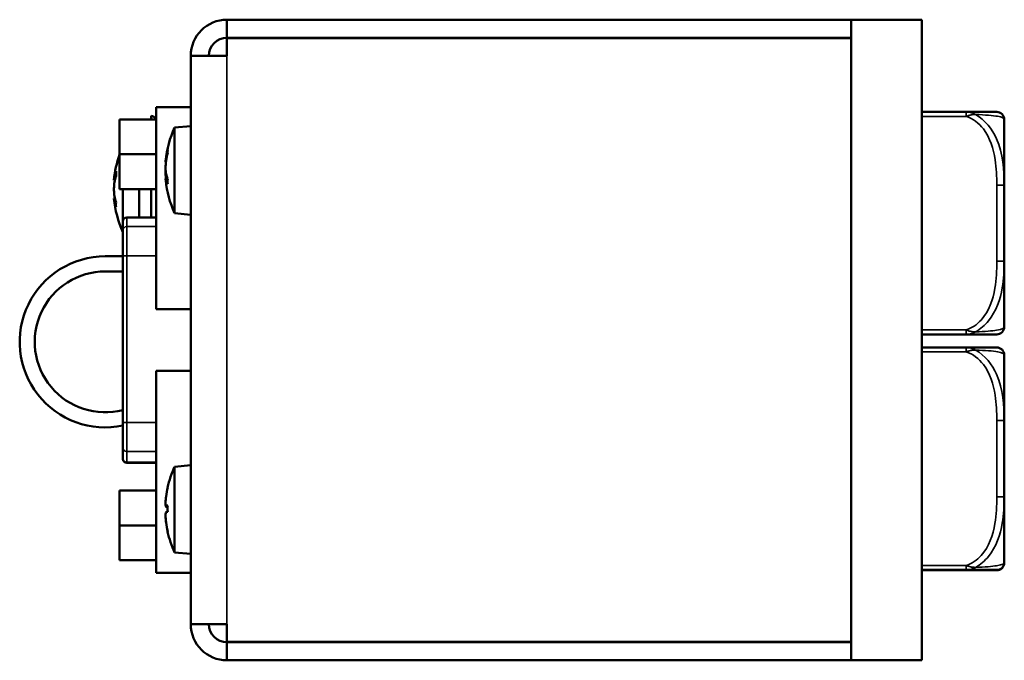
# Model space of a CAD drawing. Header units: inches. Extents: x 3.2 to 29.7, y 5.5 to 19.1.
# Tile 1 of 39: x 3.2 to 5.9, y 7.1 to 8.8. Entities that reach past the tile are written whole.
import ezdxf

# ---------------------------------------------------------------- set-up
doc = ezdxf.new("R2010")
doc.units = ezdxf.units.IN
doc.header["$MEASUREMENT"] = 0
doc.layers.add('Visible (ANSI)', color=7, linetype='Continuous', lineweight=50)
doc.layers.add('Visible Narrow (ANSI)', color=7, linetype='Continuous', lineweight=35)

msp = doc.modelspace()

# ---------------------------------------------------------------- linework, layer by layer
at = {"layer": 'Visible (ANSI)'}
for p, q in [((3.7893, 8.794), (5.4453, 8.794)), ((3.7893, 8.794), (3.7893, 8.746)), ((5.4453, 8.794), (5.4453, 8.746)), ((5.4456, 8.794), (5.6326, 8.794)), ((5.4456, 8.794), (5.4456, 7.094)), ((5.6326, 7.094), (5.6326, 8.794)), ((3.7893, 8.746), (3.7893, 8.745)), ((3.7893, 8.746), (5.4453, 8.746)), ((3.7893, 8.745), (3.7893, 8.698)), ((5.4453, 8.745), (3.7893, 8.745)), ((5.4453, 8.746), (5.4453, 8.745)), ((5.4453, 7.143), (5.4453, 8.745)), ((3.7893, 8.698), (3.6933, 8.698)), ((3.6933, 7.19), (3.6933, 8.698)), ((3.6013, 8.562), (3.6933, 8.562)), ((3.6013, 8.026), (3.6013, 8.562)), ((5.75, 8.5492), (5.6326, 8.5492)), ((3.6013, 8.5295), (3.5043, 8.5295)), ((3.5043, 8.5295), (3.5043, 8.437)), ((3.5883, 8.5295), (3.5883, 8.539)), ((5.8511, 8.3551), (5.8511, 8.5295)), ((3.6503, 8.5077), (3.6933, 8.5115)), ((3.6503, 8.5077), (3.6503, 8.2802)), ((3.5043, 8.437), (3.5043, 8.3445)), ((3.6013, 8.437), (3.5043, 8.437)), ((3.6266, 8.4162), (3.6273, 8.4162)), ((3.4894, 8.3681), (3.4917, 8.3679)), ((3.6266, 8.3717), (3.6319, 8.3722)), ((3.6013, 8.3445), (3.5043, 8.3445)), ((3.5133, 8.3445), (3.5133, 8.2591)), ((3.5563, 8.2691), (3.5563, 8.3445)), ((3.5883, 8.2691), (3.5883, 8.3445)), ((5.8511, 8.1528), (5.8511, 8.3551)), ((3.4894, 8.3198), (3.4919, 8.32)), ((3.5133, 8.258), (3.5133, 8.2591)), ((3.5133, 8.258), (3.5133, 8.235)), ((3.6013, 8.2691), (3.5233, 8.2691)), ((3.6503, 8.2802), (3.6933, 8.2765)), ((3.5133, 8.1677), (3.5133, 8.235)), ((3.4663, 8.166), (3.5133, 8.166)), ((3.5133, 8.1677), (3.5133, 7.7246)), ((5.8511, 7.9784), (5.8511, 8.1528)), ((3.5133, 8.126), (3.4663, 8.126)), ((3.6013, 8.026), (3.6933, 8.026)), ((5.6326, 7.9587), (5.75, 7.9587)), ((5.75, 7.9242), (5.6326, 7.9242)), ((5.8511, 7.7301), (5.8511, 7.9045)), ((3.6013, 7.862), (3.6933, 7.862)), ((3.6013, 7.326), (3.6013, 7.862)), ((3.5133, 7.6577), (3.5133, 7.7246)), ((5.8511, 7.5278), (5.8511, 7.7301)), ((3.5133, 7.6577), (3.5133, 7.6297)), ((3.5133, 7.628), (3.5133, 7.6297)), ((3.6013, 7.618), (3.5233, 7.618)), ((3.6503, 7.6077), (3.6933, 7.6115)), ((3.6503, 7.6077), (3.6503, 7.3802)), ((3.6013, 7.5445), (3.5043, 7.5445)), ((3.5043, 7.5445), (3.5043, 7.452)), ((5.8511, 7.3534), (5.8511, 7.5278)), ((3.5043, 7.452), (3.5043, 7.3595)), ((3.6013, 7.452), (3.5043, 7.452)), ((3.6503, 7.3802), (3.6933, 7.3765)), ((3.6013, 7.3595), (3.5043, 7.3595)), ((5.8511, 7.3526), (5.8511, 7.3534)), ((3.6013, 7.326), (3.6933, 7.326)), ((5.6326, 7.3337), (5.75, 7.3337)), ((5.6326, 7.333), (5.75, 7.333)), ((3.7893, 7.19), (3.6933, 7.19)), ((3.7893, 7.19), (3.7893, 7.143)), ((3.7893, 7.143), (3.7893, 7.142)), ((3.7893, 7.143), (5.4453, 7.143)), ((5.4453, 7.142), (3.7893, 7.142)), ((3.7893, 7.142), (3.7893, 7.094)), ((5.4453, 7.143), (5.4453, 7.142)), ((5.4453, 7.094), (5.4453, 7.142)), ((5.4453, 7.094), (3.7893, 7.094)), ((5.4456, 7.094), (5.6326, 7.094))]:
    msp.add_line(p, q, dxfattribs=at)
for centre, radius, start, end in [((3.7893, 8.698), 0.096, 90, 180), ((3.7893, 8.698), 0.048, 90, 180), ((5.8314, 8.5295), 0.0197, 0, 90), ((3.5676, 8.4819), 0.0607, 56.269, 70.0514), ((3.8966, 8.394), 0.2712, 155.2066, 174.5393), ((3.7596, 8.344), 0.2712, 160.2217, 174.8923), ((3.8966, 8.394), 0.2712, 185.4607, 204.7934), ((3.7596, 8.344), 0.2712, 185.1077, 204.7934), ((3.5233, 8.2591), 0.01, 90, 180), ((3.4663, 7.939), 0.227, 90, 281.9494), ((3.4663, 7.939), 0.187, 90, 284.5566), ((5.8314, 7.9784), 0.0197, 270, 0), ((5.8314, 7.9045), 0.0197, 0, 90), ((3.5233, 7.628), 0.01, 180, 270), ((3.8966, 7.494), 0.2712, 155.2066, 167.4932), ((3.8966, 7.494), 0.2712, 192.5068, 204.7934), ((5.8314, 7.3534), 0.0197, 270, 0), ((5.8314, 7.3526), 0.0197, 270, 0), ((3.7893, 7.19), 0.096, 180, 270), ((3.7893, 7.19), 0.048, 180, 270)]:
    msp.add_arc(centre, radius, start, end, dxfattribs=at)
for centre, major_axis, ratio, start_param, end_param in [((3.8966, 8.3982), (-0.2711, 0), 0.867438, 6.06531, 6.155507), ((3.8966, 8.3897), (-0.2711, 0), 0.867438, 6.06531, 6.155507), ((3.8354, 8.3193), (-0.1932, 0.1584), 0.405491, 0.286862, 0.354925), ((3.7596, 8.3499), (-0.2711, 0), 0.71186, 6.06531, 6.155507), ((3.6984, 8.2827), (0.1767, -0.1765), 0.57238, 3.626926, 3.69499), ((3.7596, 8.338), (-0.2711, 0), 0.71186, 6.06531, 6.155507), ((3.8966, 8.4013), (-0.2711, 0), 0.497545, 0.127678, 0.217875), ((3.8966, 8.3866), (-0.2711, 0), 0.497545, 0.127678, 0.217875), ((3.8354, 8.4368), (-0.1432, -0.2047), 0.706947, 5.458635, 5.526698), ((3.7596, 8.35), (-0.2711, 0), 0.702321, 0.127678, 0.217875), ((3.7596, 8.3499), (-0.2711, 0), 0.71186, 0.127678, 0.155619), ((3.7596, 8.3379), (-0.2711, 0), 0.702321, 0.127678, 0.217875), ((3.6984, 8.4044), (-0.1756, -0.1777), 0.580154, 5.718083, 5.786147), ((3.8966, 7.4943), (-0.2711, 0), 0.998944, 6.06531, 6.155507), ((3.8354, 7.408), (-0.2035, 0.1449), 0.037443, 6.275799, 6.343862), ((3.8966, 7.5024), (-0.2711, 0), 0.045943, 6.06531, 6.155507), ((3.8966, 7.5024), (-0.2711, 0), 0.045943, 0.127678, 0.216129), ((3.8354, 7.49), (0.0161, -0.2493), 0.814123, 4.599157, 4.667221), ((3.8966, 7.4855), (-0.2711, 0), 0.045943, 6.06531, 6.155507), ((3.8354, 7.4979), (0.0161, 0.2493), 0.814123, 1.639194, 1.662518), ((3.8966, 7.4943), (-0.2711, 0), 0.998944, 0.127678, 0.217875), ((3.8966, 7.4936), (-0.2711, 0), 0.998944, 0.127678, 0.217875), ((3.8354, 7.5799), (-0.2035, -0.1449), 0.037443, 6.222508, 6.267342)]:
    msp.add_ellipse(centre, major_axis=major_axis, ratio=ratio, start_param=start_param, end_param=end_param, dxfattribs=at)
for points, knots in [([(5.8314, 8.5492), (5.8314, 8.5492), (5.8305, 8.5492), (5.8266, 8.5492), (5.8215, 8.5492), (5.811, 8.5492), (5.79, 8.5492), (5.7791, 8.5492), (5.7655, 8.5492), (5.75, 8.5492)], [0.2569537, 0.2569537, 0.2569537, 0.2569537, 0.4371919, 0.4371919, 0.4371919, 0.6739428, 0.6739428, 0.6739428, 0.7963818, 0.7963818, 0.7963818, 0.7963818]), ([(3.6266, 8.4162), (3.6265, 8.4162), (3.6264, 8.4166), (3.6264, 8.4182), (3.6266, 8.42), (3.6271, 8.424), (3.6273, 8.426), (3.6277, 8.4281)], [0.03766972, 0.03766972, 0.03766972, 0.03766972, 0.05692313, 0.05692313, 0.0853847, 0.0853847, 0.10506296, 0.10506296, 0.10506296, 0.10506296]), ([(3.6277, 8.4197), (3.6273, 8.4172), (3.6271, 8.4146), (3.6266, 8.4079), (3.6264, 8.4039), (3.6264, 8.3967), (3.6266, 8.393), (3.6271, 8.3877), (3.6273, 8.3858), (3.6277, 8.3842)], [0.00878331, 0.00878331, 0.00878331, 0.00878331, 0.02846157, 0.02846157, 0.05692313, 0.05692313, 0.0853847, 0.0853847, 0.10506296, 0.10506296, 0.10506296, 0.10506296]), ([(3.6273, 8.3718), (3.6271, 8.3732), (3.627, 8.3746), (3.6266, 8.38), (3.6264, 8.384), (3.6264, 8.3898), (3.6265, 8.3919), (3.6266, 8.3939)], [0.01786202, 0.01786202, 0.01786202, 0.01786202, 0.02846157, 0.02846157, 0.05692313, 0.05692313, 0.07370724, 0.07370724, 0.07370724, 0.07370724]), ([(3.4894, 8.3681), (3.4894, 8.3681), (3.4894, 8.3681), (3.4894, 8.3681), (3.4896, 8.3689), (3.4901, 8.3715), (3.4903, 8.3729), (3.4907, 8.3745)], [0.05641668, 0.05641668, 0.05641668, 0.05641668, 0.05692313, 0.05692313, 0.0853847, 0.0853847, 0.10506296, 0.10506296, 0.10506296, 0.10506296]), ([(3.4907, 8.3626), (3.4903, 8.3604), (3.4901, 8.358), (3.4896, 8.3518), (3.4894, 8.3479), (3.4894, 8.3404), (3.4896, 8.3364), (3.4901, 8.3302), (3.4903, 8.3278), (3.4907, 8.3258)], [0.00878331, 0.00878331, 0.00878331, 0.00878331, 0.02846157, 0.02846157, 0.05692313, 0.05692313, 0.0853847, 0.0853847, 0.10506296, 0.10506296, 0.10506296, 0.10506296]), ([(3.6277, 8.3694), (3.6273, 8.3704), (3.6271, 8.3711), (3.6266, 8.372), (3.6264, 8.3716), (3.6264, 8.3701), (3.6265, 8.3692), (3.6266, 8.3681)], [0.00878331, 0.00878331, 0.00878331, 0.00878331, 0.02846157, 0.02846157, 0.05692313, 0.05692313, 0.07370724, 0.07370724, 0.07370724, 0.07370724]), ([(3.4907, 8.3254), (3.4903, 8.3275), (3.4901, 8.3299), (3.4896, 8.3361), (3.4894, 8.3401), (3.4894, 8.3438), (3.4894, 8.3439), (3.4894, 8.344)], [0.00878331, 0.00878331, 0.00878331, 0.00878331, 0.02846157, 0.02846157, 0.05692313, 0.05692313, 0.05733645, 0.05733645, 0.05733645, 0.05733645]), ([(3.4907, 8.3137), (3.4903, 8.3153), (3.4901, 8.3166), (3.4896, 8.3191), (3.4894, 8.3198), (3.4894, 8.3198)], [0.00878331, 0.00878331, 0.00878331, 0.00878331, 0.02846157, 0.02846157, 0.05641668, 0.05641668, 0.05641668, 0.05641668]), ([(5.75, 7.9587), (5.7683, 7.9587), (5.7841, 7.9587), (5.7958, 7.9587), (5.8138, 7.9587), (5.8227, 7.9587), (5.8272, 7.9587), (5.8306, 7.9587), (5.8314, 7.9587), (5.8314, 7.9587)], [-0.7968224, -0.7968224, -0.7968224, -0.7968224, -0.6514613, -0.6514613, -0.6514613, -0.427691, -0.427691, -0.427691, -0.2569517, -0.2569517, -0.2569517, -0.2569517]), ([(5.8314, 7.9242), (5.8314, 7.9242), (5.8305, 7.9242), (5.8266, 7.9242), (5.8215, 7.9242), (5.811, 7.9242), (5.79, 7.9242), (5.7791, 7.9242), (5.7655, 7.9242), (5.75, 7.9242)], [0.2569537, 0.2569537, 0.2569537, 0.2569537, 0.4371919, 0.4371919, 0.4371919, 0.6739428, 0.6739428, 0.6739428, 0.7963818, 0.7963818, 0.7963818, 0.7963818]), ([(3.6277, 7.5288), (3.6273, 7.5262), (3.6271, 7.5236), (3.6266, 7.5175), (3.6264, 7.5143), (3.6264, 7.5093), (3.6266, 7.5071), (3.6271, 7.5048), (3.6273, 7.5042), (3.6277, 7.504)], [0.00878331, 0.00878331, 0.00878331, 0.00878331, 0.02846157, 0.02846157, 0.05692313, 0.05692313, 0.0853847, 0.0853847, 0.10506296, 0.10506296, 0.10506296, 0.10506296]), ([(3.6277, 7.5009), (3.6273, 7.5013), (3.6271, 7.5021), (3.6266, 7.505), (3.6264, 7.5075), (3.6264, 7.5105), (3.6264, 7.5108), (3.6264, 7.5111)], [0.00878331, 0.00878331, 0.00878331, 0.00878331, 0.02846157, 0.02846157, 0.05692313, 0.05692313, 0.05972922, 0.05972922, 0.05972922, 0.05972922]), ([(3.6277, 7.487), (3.6273, 7.4866), (3.6271, 7.4858), (3.6266, 7.4829), (3.6264, 7.4804), (3.6264, 7.4749), (3.6266, 7.4715), (3.6271, 7.4652), (3.6273, 7.4625), (3.6277, 7.4599)], [0.00878331, 0.00878331, 0.00878331, 0.00878331, 0.02846157, 0.02846157, 0.05692313, 0.05692313, 0.0853847, 0.0853847, 0.10506296, 0.10506296, 0.10506296, 0.10506296]), ([(3.6277, 7.4591), (3.6273, 7.4617), (3.6271, 7.4643), (3.6266, 7.4704), (3.6264, 7.4736), (3.6264, 7.4764), (3.6264, 7.4766), (3.6264, 7.4768)], [0.00878331, 0.00878331, 0.00878331, 0.00878331, 0.02846157, 0.02846157, 0.05692313, 0.05692313, 0.05972922, 0.05972922, 0.05972922, 0.05972922]), ([(5.75, 7.3337), (5.7683, 7.3337), (5.7841, 7.3337), (5.7958, 7.3337), (5.8138, 7.3337), (5.8227, 7.3337), (5.8272, 7.3337), (5.8306, 7.3337), (5.8314, 7.3337), (5.8314, 7.3337)], [-0.7968224, -0.7968224, -0.7968224, -0.7968224, -0.6514613, -0.6514613, -0.6514613, -0.427691, -0.427691, -0.427691, -0.2569517, -0.2569517, -0.2569517, -0.2569517]), ([(5.75, 7.333), (5.7683, 7.333), (5.7841, 7.333), (5.7958, 7.333), (5.8138, 7.333), (5.8227, 7.333), (5.8272, 7.333), (5.8306, 7.333), (5.8314, 7.333), (5.8314, 7.333)], [-0.7968224, -0.7968224, -0.7968224, -0.7968224, -0.6514613, -0.6514613, -0.6514613, -0.427691, -0.427691, -0.427691, -0.2569517, -0.2569517, -0.2569517, -0.2569517])]:
    msp.add_open_spline(points, degree=3, knots=knots, dxfattribs=at)
for points, weights in [([(3.629, 8.4274), (3.6283, 8.4278), (3.6277, 8.4281)], [1.00817844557, 1.00669394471, 1.00500189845]), ([(3.4931, 8.3734), (3.4917, 8.374), (3.4907, 8.3745)], [1.01023002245, 1.00792584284, 1.00500189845]), ([(3.6277, 8.3694), (3.6292, 8.37), (3.6318, 8.3706)], [1.00500189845, 1.00959599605, 1.01266010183]), ([(3.4907, 8.3254), (3.4907, 8.3254), (3.4907, 8.3254)], [1.00500189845, 1.00510241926, 1.00520220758]), ([(3.4907, 8.3137), (3.4917, 8.3142), (3.4932, 8.3147)], [1.00500189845, 1.00800665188, 1.01035691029]), ([(3.6318, 7.5039), (3.6292, 7.504), (3.6277, 7.504)], [1.01267657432, 1.00960835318, 1.00500189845]), ([(3.6277, 7.5009), (3.6292, 7.5009), (3.6318, 7.501)], [1.00500189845, 1.00955860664, 1.01261012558]), ([(3.6277, 7.4591), (3.6277, 7.4591), (3.6278, 7.4591)], [1.00500189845, 1.0051365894, 1.00526996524])]:
    msp.add_rational_spline(points, weights, degree=2, dxfattribs=at)
at = {"layer": 'Visible Narrow (ANSI)'}
for p, q in [((3.7893, 7.19), (3.7893, 8.698)), ((5.75, 8.5374), (5.75, 8.5492)), ((5.6326, 8.5374), (5.75, 8.5374)), ((5.8314, 8.3551), (5.8511, 8.3551)), ((5.8314, 8.3551), (5.8314, 8.1528)), ((3.5233, 8.2691), (3.5233, 8.2679)), ((3.6013, 8.2679), (3.5233, 8.2679)), ((3.5233, 8.2448), (3.5233, 8.2679)), ((3.6013, 8.2448), (3.5233, 8.2448)), ((3.5233, 8.2448), (3.5233, 8.1677)), ((3.6013, 8.1677), (3.5233, 8.1677)), ((3.5233, 7.7246), (3.5233, 8.1677)), ((5.8314, 8.1528), (5.8511, 8.1528)), ((5.75, 7.9705), (5.6326, 7.9705)), ((5.75, 7.9587), (5.75, 7.9705)), ((5.75, 7.9124), (5.75, 7.9242)), ((5.6326, 7.9124), (5.75, 7.9124)), ((3.6013, 7.7246), (3.5233, 7.7246)), ((3.5233, 7.7246), (3.5233, 7.6479)), ((5.8314, 7.7301), (5.8511, 7.7301)), ((5.8314, 7.7301), (5.8314, 7.5278)), ((3.6013, 7.6479), (3.5233, 7.6479)), ((3.5233, 7.6199), (3.5233, 7.6479)), ((3.6013, 7.6199), (3.5233, 7.6199)), ((3.5233, 7.6199), (3.5233, 7.618)), ((5.8314, 7.5278), (5.8511, 7.5278)), ((5.75, 7.3455), (5.6326, 7.3455)), ((5.75, 7.3337), (5.75, 7.3455)), ((5.75, 7.333), (5.75, 7.3337))]:
    msp.add_line(p, q, dxfattribs=at)
for centre, ratio, start_param, end_param in [((3.5233, 8.258), 0.986922, 4.712389, 6.283185), ((3.5233, 8.235), 0.986922, 4.712389, 6.283185), ((3.5233, 8.1677), 0.000296, 4.712386, 6.283179), ((3.5233, 7.7246), 0.000296, 4.712389, 6.283182), ((3.5233, 7.6577), 0.980104, 0, 1.570796), ((3.5233, 7.6297), 0.980104, 0, 1.570796)]:
    msp.add_ellipse(centre, major_axis=(-0.01, 0), ratio=ratio, start_param=start_param, end_param=end_param, dxfattribs=at)
for points, knots in [([(5.7751, 8.5424), (5.7737, 8.5432), (5.7722, 8.544), (5.769, 8.5454), (5.7673, 8.5461), (5.7646, 8.547), (5.7635, 8.5473), (5.7619, 8.5477), (5.7614, 8.5479), (5.76, 8.5482), (5.7591, 8.5483), (5.757, 8.5487), (5.7556, 8.5489), (5.7528, 8.5492), (5.7514, 8.5492), (5.75, 8.5492)], [-0.00023197, -0.00023197, -0.00023197, -0.00023197, 0.00913095, 0.00913095, 0.01983142, 0.01983142, 0.02651922, 0.02651922, 0.02986312, 0.02986312, 0.03521335, 0.03521335, 0.04377373, 0.04377373, 0.0532704, 0.0532704, 0.0532704, 0.0532704]), ([(5.75, 8.5374), (5.7514, 8.538), (5.7528, 8.5385), (5.7556, 8.5393), (5.757, 8.5397), (5.7591, 8.5403), (5.76, 8.5405), (5.7614, 8.5408), (5.7619, 8.5409), (5.7635, 8.5413), (5.7646, 8.5415), (5.7673, 8.5419), (5.769, 8.5421), (5.7722, 8.5423), (5.7737, 8.5424), (5.7751, 8.5424)], [-0.0532704, -0.0532704, -0.0532704, -0.0532704, -0.04377373, -0.04377373, -0.03521335, -0.03521335, -0.02986312, -0.02986312, -0.02651922, -0.02651922, -0.01983142, -0.01983142, -0.00913095, -0.00913095, 0.00023197, 0.00023197, 0.00023197, 0.00023197]), ([(5.8511, 8.3551), (5.8512, 8.3956), (5.8484, 8.4379), (5.8193, 8.5036), (5.8008, 8.528), (5.7751, 8.5424)], [0.2569517, 0.2569517, 0.2569517, 0.2569517, 0.5559983, 0.5559983, 0.7482818, 0.7482818, 0.7482818, 0.7482818]), ([(5.7751, 8.5424), (5.7881, 8.5419), (5.7999, 8.5412), (5.8301, 8.5388), (5.8408, 8.5365), (5.8501, 8.5326), (5.8514, 8.531), (5.8511, 8.5295)], [-0.7478145, -0.7478145, -0.7478145, -0.7478145, -0.6493253, -0.6493253, -0.427691, -0.427691, -0.2569537, -0.2569537, -0.2569537, -0.2569537]), ([(5.75, 8.5374), (5.7683, 8.5317), (5.7841, 8.5192), (5.7958, 8.504), (5.8138, 8.4805), (5.8227, 8.4514), (5.8272, 8.4223), (5.8306, 8.4002), (5.8314, 8.3775), (5.8314, 8.3551)], [-0.7968224, -0.7968224, -0.7968224, -0.7968224, -0.6514613, -0.6514613, -0.6514613, -0.427691, -0.427691, -0.427691, -0.2569517, -0.2569517, -0.2569517, -0.2569517]), ([(5.8314, 8.1528), (5.8314, 8.1291), (5.8305, 8.1052), (5.8266, 8.0818), (5.8215, 8.0511), (5.811, 8.0202), (5.79, 7.997), (5.7791, 7.985), (5.7655, 7.9753), (5.75, 7.9705)], [0.2569537, 0.2569537, 0.2569537, 0.2569537, 0.4371919, 0.4371919, 0.4371919, 0.6739428, 0.6739428, 0.6739428, 0.7963818, 0.7963818, 0.7963818, 0.7963818]), ([(5.7751, 7.9655), (5.7881, 7.9732), (5.7999, 7.9832), (5.8301, 8.0202), (5.8408, 8.052), (5.8501, 8.1062), (5.8514, 8.1294), (5.8511, 8.1528)], [-0.7478145, -0.7478145, -0.7478145, -0.7478145, -0.6493253, -0.6493253, -0.427691, -0.427691, -0.2569537, -0.2569537, -0.2569537, -0.2569537]), ([(5.7751, 7.9655), (5.7737, 7.9655), (5.7722, 7.9656), (5.769, 7.9658), (5.7673, 7.966), (5.7646, 7.9664), (5.7635, 7.9666), (5.7619, 7.967), (5.7614, 7.9671), (5.76, 7.9674), (5.7591, 7.9676), (5.757, 7.9682), (5.7556, 7.9686), (5.7528, 7.9695), (5.7514, 7.97), (5.75, 7.9705)], [-0.00023197, -0.00023197, -0.00023197, -0.00023197, 0.00913095, 0.00913095, 0.01983142, 0.01983142, 0.02651922, 0.02651922, 0.02986312, 0.02986312, 0.03521335, 0.03521335, 0.04377373, 0.04377373, 0.0532704, 0.0532704, 0.0532704, 0.0532704]), ([(5.8511, 7.9784), (5.8512, 7.976), (5.8484, 7.9727), (5.8193, 7.9681), (5.8008, 7.9664), (5.7751, 7.9655)], [0.2569517, 0.2569517, 0.2569517, 0.2569517, 0.5559983, 0.5559983, 0.7482818, 0.7482818, 0.7482818, 0.7482818]), ([(5.75, 7.9587), (5.7514, 7.9587), (5.7528, 7.9587), (5.7556, 7.959), (5.757, 7.9592), (5.7591, 7.9596), (5.76, 7.9597), (5.7614, 7.96), (5.7619, 7.9602), (5.7635, 7.9606), (5.7646, 7.9609), (5.7673, 7.9618), (5.769, 7.9625), (5.7722, 7.9639), (5.7737, 7.9647), (5.7751, 7.9655)], [-0.0532704, -0.0532704, -0.0532704, -0.0532704, -0.04377373, -0.04377373, -0.03521335, -0.03521335, -0.02986312, -0.02986312, -0.02651922, -0.02651922, -0.01983142, -0.01983142, -0.00913095, -0.00913095, 0.00023197, 0.00023197, 0.00023197, 0.00023197]), ([(5.7751, 7.9174), (5.7737, 7.9182), (5.7722, 7.919), (5.769, 7.9204), (5.7673, 7.9211), (5.7646, 7.922), (5.7635, 7.9223), (5.7619, 7.9227), (5.7614, 7.9229), (5.76, 7.9232), (5.7591, 7.9233), (5.757, 7.9237), (5.7556, 7.9239), (5.7528, 7.9242), (5.7514, 7.9242), (5.75, 7.9242)], [-0.00023197, -0.00023197, -0.00023197, -0.00023197, 0.00913095, 0.00913095, 0.01983142, 0.01983142, 0.02651922, 0.02651922, 0.02986312, 0.02986312, 0.03521335, 0.03521335, 0.04377373, 0.04377373, 0.0532704, 0.0532704, 0.0532704, 0.0532704]), ([(5.75, 7.9124), (5.7514, 7.913), (5.7528, 7.9135), (5.7556, 7.9143), (5.757, 7.9147), (5.7591, 7.9153), (5.76, 7.9155), (5.7614, 7.9158), (5.7619, 7.9159), (5.7635, 7.9163), (5.7646, 7.9165), (5.7673, 7.9169), (5.769, 7.9171), (5.7722, 7.9173), (5.7737, 7.9174), (5.7751, 7.9174)], [-0.0532704, -0.0532704, -0.0532704, -0.0532704, -0.04377373, -0.04377373, -0.03521335, -0.03521335, -0.02986312, -0.02986312, -0.02651922, -0.02651922, -0.01983142, -0.01983142, -0.00913095, -0.00913095, 0.00023197, 0.00023197, 0.00023197, 0.00023197]), ([(5.8511, 7.7301), (5.8512, 7.7706), (5.8484, 7.8129), (5.8193, 7.8786), (5.8008, 7.903), (5.7751, 7.9174)], [0.2569517, 0.2569517, 0.2569517, 0.2569517, 0.5559983, 0.5559983, 0.7482818, 0.7482818, 0.7482818, 0.7482818]), ([(5.7751, 7.9174), (5.7881, 7.9169), (5.7999, 7.9162), (5.8301, 7.9138), (5.8408, 7.9115), (5.8501, 7.9076), (5.8514, 7.906), (5.8511, 7.9045)], [-0.7478145, -0.7478145, -0.7478145, -0.7478145, -0.6493253, -0.6493253, -0.427691, -0.427691, -0.2569537, -0.2569537, -0.2569537, -0.2569537]), ([(5.75, 7.9124), (5.7683, 7.9067), (5.7841, 7.8942), (5.7958, 7.879), (5.8138, 7.8555), (5.8227, 7.8264), (5.8272, 7.7973), (5.8306, 7.7752), (5.8314, 7.7525), (5.8314, 7.7301)], [-0.7968224, -0.7968224, -0.7968224, -0.7968224, -0.6514613, -0.6514613, -0.6514613, -0.427691, -0.427691, -0.427691, -0.2569517, -0.2569517, -0.2569517, -0.2569517]), ([(5.8314, 7.5278), (5.8314, 7.5041), (5.8305, 7.4802), (5.8266, 7.4568), (5.8215, 7.4261), (5.811, 7.3952), (5.79, 7.372), (5.7791, 7.36), (5.7655, 7.3503), (5.75, 7.3455)], [0.2569537, 0.2569537, 0.2569537, 0.2569537, 0.4371919, 0.4371919, 0.4371919, 0.6739428, 0.6739428, 0.6739428, 0.7963818, 0.7963818, 0.7963818, 0.7963818]), ([(5.7751, 7.3405), (5.7881, 7.3482), (5.7999, 7.3582), (5.8301, 7.3952), (5.8408, 7.427), (5.8501, 7.4812), (5.8514, 7.5044), (5.8511, 7.5278)], [-0.7478145, -0.7478145, -0.7478145, -0.7478145, -0.6493253, -0.6493253, -0.427691, -0.427691, -0.2569537, -0.2569537, -0.2569537, -0.2569537]), ([(5.7751, 7.3405), (5.7737, 7.3405), (5.7722, 7.3406), (5.769, 7.3408), (5.7673, 7.341), (5.7646, 7.3414), (5.7635, 7.3416), (5.7619, 7.342), (5.7614, 7.3421), (5.76, 7.3424), (5.7591, 7.3426), (5.757, 7.3432), (5.7556, 7.3436), (5.7528, 7.3445), (5.7514, 7.345), (5.75, 7.3455)], [-0.00023197, -0.00023197, -0.00023197, -0.00023197, 0.00913095, 0.00913095, 0.01983142, 0.01983142, 0.02651922, 0.02651922, 0.02986312, 0.02986312, 0.03521335, 0.03521335, 0.04377373, 0.04377373, 0.0532704, 0.0532704, 0.0532704, 0.0532704]), ([(5.75, 7.3337), (5.7514, 7.3337), (5.7528, 7.3337), (5.7556, 7.334), (5.757, 7.3342), (5.7591, 7.3346), (5.76, 7.3347), (5.7614, 7.335), (5.7619, 7.3352), (5.7635, 7.3356), (5.7646, 7.3359), (5.7673, 7.3368), (5.769, 7.3375), (5.7722, 7.3389), (5.7737, 7.3397), (5.7751, 7.3405)], [-0.0532704, -0.0532704, -0.0532704, -0.0532704, -0.04377373, -0.04377373, -0.03521335, -0.03521335, -0.02986312, -0.02986312, -0.02651922, -0.02651922, -0.01983142, -0.01983142, -0.00913095, -0.00913095, 0.00023197, 0.00023197, 0.00023197, 0.00023197]), ([(5.8511, 7.3534), (5.8512, 7.351), (5.8484, 7.3477), (5.8193, 7.3431), (5.8008, 7.3414), (5.7751, 7.3405)], [0.2569517, 0.2569517, 0.2569517, 0.2569517, 0.5559983, 0.5559983, 0.7482818, 0.7482818, 0.7482818, 0.7482818]), ([(5.75, 7.333), (5.7514, 7.333), (5.7528, 7.333), (5.7556, 7.3333), (5.7569, 7.3334), (5.7582, 7.3337)], [-0.0532704, -0.0532704, -0.0532704, -0.0532704, -0.04377373, -0.04377373, -0.03534608, -0.03534608, -0.03534608, -0.03534608])]:
    msp.add_open_spline(points, degree=3, knots=knots, dxfattribs=at)
msp.add_open_spline([(5.8511, 7.3526), (5.8511, 7.3525), (5.8511, 7.3524), (5.8511, 7.3522)], degree=3, dxfattribs=at)

doc.saveas('drawing.dxf')
